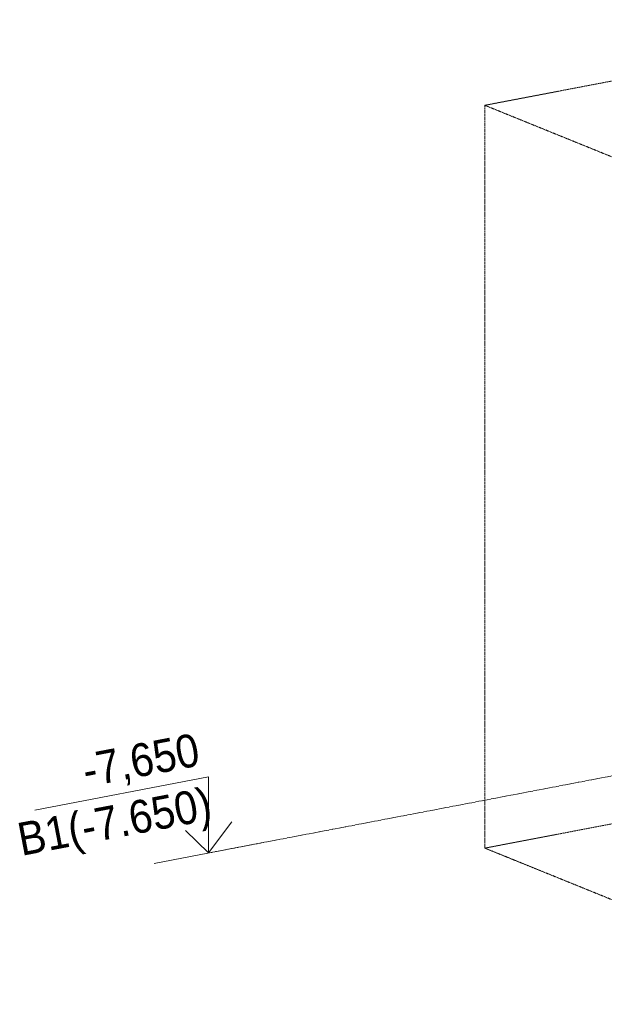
# Model space of a CAD drawing. Header units: millimetres. Extents: x 5617 to 131373, y -9330 to 158328.
# Tile 78 of 83: x 118487 to 122920, y 150336 to 157800. Entities that reach past the tile are written whole.
import ezdxf

# ---------------------------------------------------------------- set-up
doc = ezdxf.new("R2010")
doc.units = ezdxf.units.MM
doc.linetypes.add('Линия сетки', pattern=[25, 20, -2.5, 0, -2.5])
doc.linetypes.add('Скрыто_2_', pattern=[6, 3, -3])
doc.layers.add('Границы 3D вида', color=7, linetype='Скрыто_2_', lineweight=20, true_color=0x0080c0)
doc.layers.add('Типовые аннотации', color=7, linetype='Continuous', lineweight=18)
doc.layers.add('Уровни', color=7, linetype='Continuous', lineweight=9)
doc.styles.add('Arial', font='arial.ttf', dxfattribs={"width": 0.9, "height": 250})

# ---------------------------------------------------------------- blocks, each defined once
blk = doc.blocks.new('Уровень - Стрелка вверх_Отметка с именем уровня_2_5-3055-МКСС_ПЧ_5_33')
at = {"layer": 'Типовые аннотации', "lineweight": 20}
for p, q in [((99698.8, 152059.2), (98379.7, 151807.1)), ((99698.8, 151482.9), (99698.8, 152059.2)), ((99698.8, 151482.9), (99873.7, 151720)), ((99698.8, 151482.9), (99523.9, 151653.2)), ((100111.1, 151561.7), (99286.6, 151404.1))]:
    blk.add_line(p, q, dxfattribs=at)

msp = doc.modelspace()

# ---------------------------------------------------------------- linework, layer by layer
at = {"layer": 'Границы 3D вида'}
for p, q in [((125410.5, 157800.4), (122014.2, 157151.3)), ((122014.2, 157151.3), (124933.6, 155967.3)), ((122014.2, 157151.3), (122014.2, 151519.7)), ((125410.5, 152168.7), (122014.2, 151519.7)), ((124933.6, 150335.6), (122014.2, 151519.7))]:
    msp.add_line(p, q, dxfattribs=at)
at = {"layer": 'Уровни', "linetype": 'Линия сетки', "lineweight": 18}
for p, q in [((125410.5, 152532.1), (122014.2, 151883.1)), ((122014.2, 151883.1), (119920.1, 151482.9))]:
    msp.add_line(p, q, dxfattribs=at)

# ---------------------------------------------------------------- block references
at = {"layer": 'Типовые аннотации'}
msp.add_blockref('Уровень - Стрелка вверх_Отметка с именем уровня_2_5-3055-МКСС_ПЧ_5_33', (20221.3, 0), dxfattribs=at)

# ---------------------------------------------------------------- texts
at = {"layer": 'Уровни', "char_height": 250, "attachment_point": 1, "rotation": 10.81894, "style": 'Arial'}
for s, insert, width in [('-7,650', (118944.1, 152227.1), 1075.063), ('B1(-7.650)', (118453.6, 151705.6), 1796.582)]:
    msp.add_mtext(s, dxfattribs=dict(at, insert=insert, width=width))

doc.saveas('drawing.dxf')
